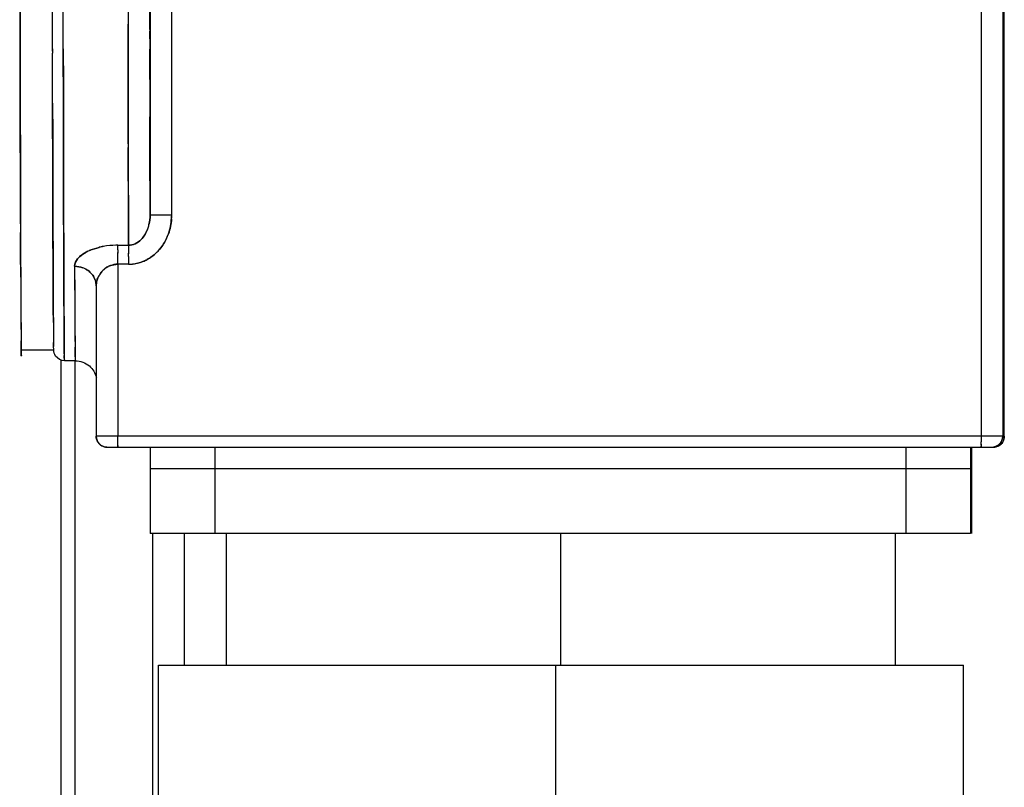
# Model space of a CAD drawing. Header units: millimetres. Extents: x 4086 to 10416, y 123 to 1549.
# Tile 17 of 256: x 6756 to 6768, y 741 to 750. Entities that reach past the tile are written whole.
import ezdxf

# ---------------------------------------------------------------- set-up
doc = ezdxf.new("R2010")
doc.units = ezdxf.units.MM
doc.layers.add('外形图', color=7, linetype='Continuous')

msp = doc.modelspace()

# ---------------------------------------------------------------- linework, layer by layer
at = {"layer": '外形图', "color": 7, "linetype": 'Continuous'}
for p, q in [((6757.526, 750.517), (6757.527, 749.903)), ((6756.652, 749.616), (6756.652, 750.074)), ((6756.777, 749.618), (6756.776, 750.08)), ((6757.777, 750.06), (6757.778, 749.615)), ((6757.779, 749.892), (6757.78, 750.082)), ((6757.782, 750.07), (6757.782, 747.693)), ((6758.032, 750.07), (6758.032, 747.693)), ((6767.407, 750.07), (6767.407, 745.132)), ((6767.658, 750.07), (6767.658, 745.132)), ((6767.675, 745.132), (6767.675, 750.07)), ((6757.527, 749.903), (6757.527, 749.902)), ((6757.527, 749.902), (6757.528, 749.263)), ((6757.779, 749.896), (6757.779, 749.82)), ((6757.779, 749.734), (6757.779, 749.82)), ((6757.779, 749.736), (6757.779, 749.662)), ((6756.652, 749.591), (6756.652, 749.639)), ((6756.652, 749.616), (6756.652, 749.568)), ((6756.653, 748.99), (6756.652, 749.568)), ((6757.778, 749.615), (6757.778, 749.567)), ((6757.778, 749.564), (6757.778, 749.613)), ((6757.778, 749.567), (6757.778, 749.529)), ((6757.778, 749.263), (6757.778, 749.564)), ((6757.528, 749.263), (6757.528, 749.094)), ((6757.778, 749.271), (6757.778, 749.26)), ((6757.778, 749.263), (6757.779, 748.83)), ((6757.528, 749.074), (6757.528, 749.094)), ((6756.654, 748.789), (6756.653, 748.99)), ((6757.529, 748.517), (6757.528, 749.074)), ((6756.654, 748.793), (6756.655, 748.408)), ((6757.779, 748.814), (6757.779, 748.831)), ((6756.78, 748.309), (6756.779, 748.698)), ((6757.529, 748.648), (6757.529, 748.477)), ((6757.529, 748.517), (6757.529, 748.476)), ((6756.657, 747.656), (6756.657, 747.485)), ((6758.033, 747.693), (6757.782, 747.693)), ((6756.282, 747.595), (6756.282, 747.493)), ((6756.657, 747.485), (6756.658, 747.301)), ((6756.783, 747.189), (6756.782, 747.548)), ((6756.658, 747.193), (6756.657, 747.413)), ((6757.532, 747.345), (6757.532, 747.398)), ((6757.407, 747.345), (6757.532, 747.345)), ((6757.407, 747.289), (6757.407, 747.345)), ((6757.407, 747.289), (6757.407, 747.254)), ((6757.407, 747.212), (6757.407, 747.26)), ((6757.532, 747.345), (6757.532, 747.289)), ((6757.532, 747.289), (6757.532, 747.246)), ((6756.659, 747.01), (6756.658, 747.193)), ((6757.407, 747.124), (6757.407, 747.213)), ((6757.532, 747.212), (6757.532, 747.251)), ((6757.532, 747.212), (6757.532, 747.124)), ((6756.908, 747.1), (6756.908, 747.011)), ((6757.532, 747.124), (6757.407, 747.124)), ((6757.407, 747.124), (6757.407, 745.132)), ((6756.66, 746.857), (6756.659, 747.01)), ((6756.659, 746.978), (6756.66, 746.815)), ((6756.66, 746.813), (6756.66, 746.857)), ((6756.66, 746.817), (6756.66, 746.812)), ((6756.66, 746.815), (6756.66, 746.81)), ((6756.66, 746.729), (6756.66, 746.813)), ((6757.158, 746.875), (6757.158, 745.132)), ((6756.661, 746.549), (6756.662, 746.467)), ((6756.292, 746.132), (6756.667, 746.132)), ((6756.913, 746.168), (6756.913, 746.164)), ((6756.913, 746.164), (6756.914, 746.138)), ((6756.748, 746.019), (6756.748, 731.17)), ((6756.791, 746.007), (6756.791, 746.008)), ((6756.792, 746.007), (6756.791, 746.007)), ((6756.917, 746.007), (6756.792, 746.007)), ((6756.915, 731.17), (6756.915, 746.007)), ((6756.917, 746.009), (6756.917, 746.007)), ((6767.675, 745.132), (6757.158, 745.132)), ((6757.407, 745.07), (6757.407, 745.132)), ((6767.407, 745.132), (6767.407, 745.069)), ((6757.283, 745.007), (6767.533, 745.007)), ((6757.408, 745.045), (6757.407, 745.07)), ((6757.408, 745.024), (6757.408, 745.053)), ((6757.785, 745.007), (6757.785, 744.007)), ((6758.533, 745.007), (6758.533, 744.007)), ((6766.533, 745.007), (6766.533, 744.007)), ((6767.285, 745.007), (6767.285, 744.007)), ((6767.299, 744.007), (6767.299, 745.007)), ((6767.408, 745.035), (6767.407, 745.069)), ((6767.408, 745.042), (6767.408, 745.023)), ((6767.285, 744.757), (6757.785, 744.757)), ((6767.285, 744.007), (6757.785, 744.007)), ((6757.809, 744.007), (6757.809, 733.17)), ((6758.177, 744.007), (6758.177, 742.482)), ((6758.667, 742.482), (6758.667, 744.007)), ((6762.535, 744.007), (6762.535, 742.482)), ((6766.417, 742.482), (6766.417, 744.007)), ((6757.879, 742.482), (6767.204, 742.482)), ((6757.879, 737.732), (6757.879, 742.482)), ((6762.478, 742.482), (6762.478, 737.732)), ((6767.204, 737.732), (6767.204, 742.482))]:
    msp.add_line(p, q, dxfattribs=at)
for centre, radius, start, end in [((6757.034, 747.727), 0.999, 355.894, 358.0617), ((6757.374, 747.693), 0.659, 356.0367, 0.0023), ((6757.424, 747.649), 0.35, 327.9125, 332.2291), ((6757.425, 747.648), 0.349, 327.9082, 332.2368), ((6757.393, 747.665), 0.385, 332.2831, 340.1051), ((6757.393, 747.665), 0.385, 332.2695, 340.0908), ((6757.348, 747.681), 0.433, 340.0964, 346.7171), ((6757.351, 747.68), 0.43, 340.0941, 346.7605), ((6757.427, 747.68), 0.603, 334.8481, 338.659), ((6757.456, 747.667), 0.572, 334.8131, 340.5384), ((6757.416, 747.684), 0.615, 338.6505, 340.232), ((6757.296, 746.788), 0.539, 112.881, 118.0911), ((6757.39, 746.512), 0.832, 100.3932, 103.8446), ((6757.387, 746.521), 0.822, 100.3621, 103.8649), ((6757.407, 746.368), 0.977, 89.9984, 91.2429), ((6757.408, 746.37), 0.974, 90.0679, 91.0714), ((6757.483, 747.645), 0.537, 313.3824, 320.0617), ((6757.49, 747.639), 0.528, 313.3131, 320.1022), ((6757.528, 747.585), 0.462, 291.8497, 298.4352), ((6757.526, 747.59), 0.467, 291.825, 293.5812), ((6757.527, 747.586), 0.463, 293.576, 298.3726), ((7055.932, 748.17), 299.026, 180.20491, 180.33822), ((6991.326, 747.863), 234.419, 180.18655, 180.35659), ((6756.912, 746.839), 0.261, 60.988, 69.2053), ((6756.913, 746.84), 0.259, 60.9571, 69.2228), ((6757.421, 746.863), 0.265, 137.9652, 152.0658), ((6757.42, 746.863), 0.264, 137.8596, 151.9916), ((6757.42, 746.863), 0.264, 137.9384, 152.0612), ((6757.418, 746.865), 0.261, 131.2939, 137.8823), ((6757.422, 746.862), 0.266, 134.3086, 137.94), ((6757.421, 746.863), 0.265, 131.4373, 134.3182), ((6757.412, 746.873), 0.251, 121.3691, 131.4953), ((6757.414, 746.871), 0.254, 124.4778, 131.4943), ((6757.407, 746.881), 0.242, 117.0967, 124.4714), ((6757.408, 746.879), 0.245, 121.313, 124.4506), ((6757.406, 746.882), 0.241, 117.0857, 121.315), ((6757.406, 746.882), 0.24, 117.104, 121.3146), ((6757.409, 746.88), 0.244, 110.8332, 117.3988), ((6757.405, 746.885), 0.237, 112.0066, 117.102), ((6757.405, 746.885), 0.238, 113.0092, 117.0792), ((6757.405, 746.884), 0.239, 110.3457, 113.0023), ((6757.533, 747.568), 0.444, 269.984, 275.8233), ((6757.53, 747.585), 0.462, 270.325, 274.9521), ((7008.58, 747.983), 252.298, 180.22934, 180.34472), ((6963.566, 747.758), 207.284, 180.21676, 180.3572), ((7032.177, 748.051), 275.271, 180.21637, 180.34269), ((7032.153, 748.051), 275.247, 180.21636, 180.34271), ((6756.941, 746.87), 0.217, 24.1415, 31.8289), ((6756.943, 746.871), 0.216, 24.3344, 31.8543), ((6756.946, 746.873), 0.212, 9.1108, 24.2888), ((6756.947, 746.873), 0.211, 9.0883, 24.0778), ((6757.389, 746.874), 0.231, 165.8901, 180.0774), ((6757.402, 746.871), 0.244, 157.3667, 165.7979), ((6757.421, 746.863), 0.265, 151.3622, 157.418), ((6757.412, 746.868), 0.255, 152.0528, 157.6186), ((6903.647, 747.48), 146.989, 180.25927, 180.39476), ((6903.397, 747.478), 146.739, 180.25952, 180.39495), ((6930.754, 747.635), 174.096, 180.27057, 180.38429), ((6930.132, 747.631), 173.474, 180.27109, 180.38457), ((6756.953, 746.874), 0.205, 359.9997, 9.0874), ((6756.954, 746.874), 0.204, 0.2492, 9.0856), ((6817.825, 746.828), 61.539, 180.33748, 180.55027), ((6831.566, 746.934), 75.281, 180.35724, 180.53214), ((6829.004, 746.975), 72.344, 180.34962, 180.49741), ((6819.398, 746.901), 62.737, 180.39609, 180.54406), ((6819.395, 746.901), 62.735, 180.39609, 180.54407), ((6818.94, 746.897), 62.28, 180.39608, 180.54685), ((6810.264, 746.826), 53.603, 180.3831, 180.5552), ((6809.907, 746.823), 53.246, 180.3829, 180.5573), ((6779.813, 746.533), 23.15, 180.4586, 180.7807), ((6820.003, 746.79), 63.218, 180.32764, 180.5511), ((6820.001, 746.79), 63.216, 180.32764, 180.55111), ((6823.35, 746.818), 66.44, 180.35682, 180.57923), ((6813.202, 746.733), 56.291, 180.3349, 180.5782), ((6827.973, 746.851), 71.063, 180.35974, 180.5507), ((6827.96, 746.851), 71.05, 180.35977, 180.55071), ((6767.346, 746.246), 10.433, 180.59, 181.0686), ((6767.344, 746.246), 10.431, 180.59, 181.0688), ((6757.283, 745.132), 0.125, 179.9997, 269.9958), ((6767.533, 745.132), 0.125, 270.0037, 359.9997), ((6767.55, 745.132), 0.125, 270.0037, 359.9997), ((6757.282, 745.131), 0.124, 210.2598, 230.9596), ((6757.282, 745.131), 0.124, 209.9694, 225.9583), ((6757.282, 745.131), 0.124, 225.9094, 240.4202), ((6757.283, 745.132), 0.125, 231.2041, 240.5014), ((6757.282, 745.131), 0.124, 230.9212, 240.3363), ((6767.533, 745.129), 0.122, 270.0421, 277.8503), ((6767.533, 745.131), 0.124, 300.2599, 320.9597), ((6767.551, 745.131), 0.124, 299.6632, 309.0783), ((6767.551, 745.131), 0.124, 299.9643, 314.1537), ((6767.534, 745.131), 0.124, 315.8459, 330.0352), ((6767.551, 745.131), 0.124, 309.0398, 329.7397), ((6767.534, 745.131), 0.124, 320.9196, 330.804), ((6767.532, 745.132), 0.125, 321.2026, 330.2603), ((6767.551, 745.131), 0.124, 314.1064, 330.0312)]:
    msp.add_arc(centre, radius, start, end, dxfattribs=at)
for points, knots in [([(6756.272, 755.514), (6756.272, 754.902), (6756.273, 752.726), (6756.275, 750.55), (6756.278, 748.987)], [0, 0, 0, 0, 1679.518079, 5968.768729, 5968.768729, 5968.768729, 5968.768729]), ([(6756.278, 748.987), (6756.277, 749.447), (6756.274, 751.623), (6756.273, 753.799), (6756.272, 755.514)], [0, 0, 0, 0, 1254.49058, 5927.738719, 5927.738719, 5927.738719, 5927.738719]), ([(6757.525, 750.808), (6757.525, 750.73), (6757.526, 750.428), (6757.526, 750.126), (6757.527, 749.901)], [0, 0, 0, 0, 1515.334334, 5885.929593, 5885.929593, 5885.929593, 5885.929593]), ([(6757.527, 749.903), (6757.527, 749.833), (6757.527, 749.563), (6757.528, 749.293), (6757.528, 749.092)], [0, 0, 0, 0, 1521.772805, 5877.85051, 5877.85051, 5877.85051, 5877.85051]), ([(6757.528, 749.094), (6757.528, 749.158), (6757.527, 749.428), (6757.527, 749.698), (6757.527, 749.902)], [0, 0, 0, 0, 1415.328273, 5873.105158, 5873.105158, 5873.105158, 5873.105158]), ([(6756.779, 748.698), (6756.779, 748.771), (6756.778, 749.078), (6756.777, 749.385), (6756.777, 749.618)], [0, 0, 0, 0, 1403.250816, 5888.608019, 5888.608019, 5888.608019, 5888.608019]), ([(6756.777, 749.618), (6756.778, 749.207), (6756.781, 748.062), (6756.781, 746.916), (6756.788, 746.182)], [0, 0, 0, 0, 2116.481887, 5899.478841, 5899.478841, 5899.478841, 5899.478841]), ([(6756.779, 748.698), (6756.779, 748.771), (6756.778, 749.078), (6756.777, 749.385), (6756.777, 749.618)], [0, 0, 0, 0, 1403.251191, 5888.608069, 5888.608069, 5888.608069, 5888.608069]), ([(6756.791, 746.008), (6756.788, 746.031), (6756.791, 746.118), (6756.785, 746.303), (6756.786, 746.602), (6756.782, 747.216), (6756.78, 748.234), (6756.778, 749.115), (6756.777, 749.618)], [0, 0, 0, 0, 295.367795, 1067.215339, 2308.003263, 4005.243441, 8696.063612, 14951.167327, 14951.167327, 14951.167327, 14951.167327]), ([(6757.528, 749.094), (6757.528, 749.04), (6757.528, 748.834), (6757.529, 748.628), (6757.529, 748.476)], [0, 0, 0, 0, 1520.112496, 5870.476965, 5870.476965, 5870.476965, 5870.476965]), ([(6756.278, 748.987), (6756.279, 748.859), (6756.28, 748.395), (6756.281, 747.931), (6756.282, 747.595)], [0, 0, 0, 0, 1631.959539, 5901.779711, 5901.779711, 5901.779711, 5901.779711]), ([(6756.282, 747.593), (6756.281, 747.697), (6756.28, 748.161), (6756.279, 748.626), (6756.278, 748.987)], [0, 0, 0, 0, 1312.900538, 5893.279648, 5893.279648, 5893.279648, 5893.279648]), ([(6756.657, 747.413), (6756.657, 747.527), (6756.655, 748.057), (6756.654, 748.587), (6756.653, 749.002)], [0, 0, 0, 0, 1269.762173, 5883.237588, 5883.237588, 5883.237588, 5883.237588]), ([(6756.653, 748.99), (6756.654, 748.849), (6756.655, 748.347), (6756.656, 747.846), (6756.657, 747.485)], [0, 0, 0, 0, 1654.721521, 5892.811918, 5892.811918, 5892.811918, 5892.811918]), ([(6756.657, 747.485), (6756.657, 747.581), (6756.656, 748.017), (6756.655, 748.454), (6756.654, 748.793)], [0, 0, 0, 0, 1300.359018, 5882.720484, 5882.720484, 5882.720484, 5882.720484]), ([(6757.782, 747.693), (6757.782, 747.778), (6757.781, 748.157), (6757.78, 748.536), (6757.779, 748.83)], [0, 0, 0, 0, 1319.549847, 5856.157631, 5856.157631, 5856.157631, 5856.157631]), ([(6757.779, 748.83), (6757.779, 748.726), (6757.78, 748.347), (6757.781, 747.968), (6757.782, 747.693)], [0, 0, 0, 0, 1608.650826, 5863.047312, 5863.047312, 5863.047312, 5863.047312]), ([(6756.655, 748.408), (6756.655, 748.341), (6756.655, 748.09), (6756.656, 747.84), (6756.657, 747.656)], [0, 0, 0, 0, 1571.106532, 5886.326434, 5886.326434, 5886.326434, 5886.326434]), ([(6756.655, 748.408), (6756.655, 748.341), (6756.655, 748.09), (6756.656, 747.84), (6756.657, 747.656)], [0, 0, 0, 0, 1571.10659, 5886.326368, 5886.326368, 5886.326368, 5886.326368]), ([(6757.529, 748.477), (6757.529, 748.431), (6757.53, 748.254), (6757.53, 748.076), (6757.53, 747.945)], [0, 0, 0, 0, 1525.466467, 5865.004057, 5865.004057, 5865.004057, 5865.004057]), ([(6757.529, 748.476), (6757.529, 748.43), (6757.53, 748.253), (6757.53, 748.076), (6757.53, 747.945)], [0, 0, 0, 0, 1525.35455, 5864.992362, 5864.992362, 5864.992362, 5864.992362]), ([(6757.529, 748.476), (6757.529, 748.377), (6757.53, 748.018), (6757.531, 747.658), (6757.532, 747.398)], [0, 0, 0, 0, 1608.231129, 5866.057191, 5866.057191, 5866.057191, 5866.057191]), ([(6757.532, 747.398), (6757.532, 747.479), (6757.531, 747.838), (6757.53, 748.197), (6757.529, 748.476)], [0, 0, 0, 0, 1320.253423, 5859.524048, 5859.524048, 5859.524048, 5859.524048]), ([(6756.782, 747.548), (6756.781, 747.607), (6756.781, 747.861), (6756.78, 748.114), (6756.78, 748.309)], [0, 0, 0, 0, 1368.611561, 5877.900038, 5877.900038, 5877.900038, 5877.900038]), ([(6756.782, 747.548), (6756.781, 747.607), (6756.781, 747.861), (6756.78, 748.114), (6756.78, 748.309)], [0, 0, 0, 0, 1368.611705, 5877.900103, 5877.900103, 5877.900103, 5877.900103]), ([(6757.53, 747.945), (6757.531, 747.893), (6757.531, 747.696), (6757.532, 747.5), (6757.532, 747.356)], [0, 0, 0, 0, 1557.141905, 5860.558597, 5860.558597, 5860.558597, 5860.558597]), ([(6757.53, 747.945), (6757.531, 747.895), (6757.531, 747.707), (6757.532, 747.519), (6757.532, 747.381)], [0, 0, 0, 0, 1552.442551, 5860.510076, 5860.510076, 5860.510076, 5860.510076]), ([(6756.282, 747.493), (6756.282, 747.446), (6756.283, 747.273), (6756.283, 747.1), (6756.284, 746.973)], [0, 0, 0, 0, 1588.573157, 5887.260198, 5887.260198, 5887.260198, 5887.260198]), ([(6756.284, 746.973), (6756.284, 747.013), (6756.283, 747.186), (6756.282, 747.36), (6756.282, 747.493)], [0, 0, 0, 0, 1353.401871, 5884.147857, 5884.147857, 5884.147857, 5884.147857]), ([(6756.657, 747.485), (6756.657, 747.439), (6756.658, 747.27), (6756.659, 747.102), (6756.659, 746.978)], [0, 0, 0, 0, 1591.008369, 5877.950351, 5877.950351, 5877.950351, 5877.950351]), ([(6756.659, 746.979), (6756.659, 747.018), (6756.658, 747.186), (6756.658, 747.355), (6756.657, 747.485)], [0, 0, 0, 0, 1346.690499, 5874.912869, 5874.912869, 5874.912869, 5874.912869]), ([(6756.658, 747.301), (6756.658, 747.273), (6756.658, 747.165), (6756.659, 747.058), (6756.659, 746.979)], [0, 0, 0, 0, 1553.199474, 5876.021651, 5876.021651, 5876.021651, 5876.021651]), ([(6756.658, 747.301), (6756.658, 747.273), (6756.658, 747.165), (6756.659, 747.058), (6756.659, 746.979)], [0, 0, 0, 0, 1553.194201, 5876.021555, 5876.021555, 5876.021555, 5876.021555]), ([(6756.785, 746.701), (6756.785, 746.738), (6756.784, 746.9), (6756.783, 747.063), (6756.783, 747.189)], [0, 0, 0, 0, 1327.077156, 5869.384417, 5869.384417, 5869.384417, 5869.384417]), ([(6756.785, 746.701), (6756.785, 746.738), (6756.784, 746.9), (6756.783, 747.063), (6756.783, 747.189)], [0, 0, 0, 0, 1327.077323, 5869.384479, 5869.384479, 5869.384479, 5869.384479]), ([(6756.966, 747.212), (6756.962, 747.208), (6756.954, 747.2), (6756.947, 747.192), (6756.943, 747.187)], [0, 0, 0, 0, 3008.457855, 5867.475838, 5867.475838, 5867.475838, 5867.475838]), ([(6756.966, 747.212), (6756.962, 747.208), (6756.954, 747.2), (6756.947, 747.192), (6756.943, 747.187)], [0, 0, 0, 0, 3008.407969, 5867.475815, 5867.475815, 5867.475815, 5867.475815]), ([(6756.967, 747.212), (6756.962, 747.208), (6756.954, 747.2), (6756.947, 747.192), (6756.943, 747.187)], [0, 0, 0, 0, 3008.575254, 5867.475892, 5867.475892, 5867.475892, 5867.475892]), ([(6756.943, 747.187), (6756.947, 747.192), (6756.954, 747.2), (6756.962, 747.208), (6756.967, 747.212)], [0, 0, 0, 0, 2866.393609, 5867.385423, 5867.385423, 5867.385423, 5867.385423]), ([(6757.165, 746.931), (6757.167, 746.938), (6757.171, 746.952), (6757.176, 746.965), (6757.179, 746.972)], [0, 0, 0, 0, 2899.449933, 5859.98812, 5859.98812, 5859.98812, 5859.98812]), ([(6756.66, 746.814), (6756.66, 746.79), (6756.66, 746.701), (6756.661, 746.613), (6756.661, 746.549)], [0, 0, 0, 0, 1599.430706, 5871.755263, 5871.755263, 5871.755263, 5871.755263]), ([(6756.66, 746.814), (6756.66, 746.79), (6756.66, 746.701), (6756.661, 746.613), (6756.661, 746.549)], [0, 0, 0, 0, 1599.458149, 5871.755953, 5871.755953, 5871.755953, 5871.755953]), ([(6756.786, 746.428), (6756.786, 746.449), (6756.786, 746.54), (6756.785, 746.631), (6756.785, 746.701)], [0, 0, 0, 0, 1333.171432, 5866.107155, 5866.107155, 5866.107155, 5866.107155]), ([(6756.786, 746.428), (6756.786, 746.449), (6756.786, 746.54), (6756.785, 746.631), (6756.785, 746.701)], [0, 0, 0, 0, 1333.171308, 5866.107215, 5866.107215, 5866.107215, 5866.107215]), ([(6756.662, 746.467), (6756.662, 746.435), (6756.663, 746.339), (6756.664, 746.244), (6756.665, 746.18)], [0, 0, 0, 0, 1957.711724, 5868.862011, 5868.862011, 5868.862011, 5868.862011]), ([(6756.29, 746.09), (6756.29, 746.099), (6756.289, 746.147), (6756.289, 746.196), (6756.288, 746.237)], [0, 0, 0, 0, 1004.973448, 5874.806552, 5874.806552, 5874.806552, 5874.806552]), ([(6756.288, 746.235), (6756.288, 746.219), (6756.289, 746.17), (6756.289, 746.121), (6756.29, 746.088)], [0, 0, 0, 0, 1946.120755, 5875.802306, 5875.802306, 5875.802306, 5875.802306]), ([(6756.663, 746.305), (6756.663, 746.291), (6756.664, 746.246), (6756.664, 746.202), (6756.665, 746.171)], [0, 0, 0, 0, 1855.813113, 5867.149877, 5867.149877, 5867.149877, 5867.149877]), ([(6756.663, 746.305), (6756.663, 746.291), (6756.664, 746.246), (6756.664, 746.201), (6756.665, 746.171)], [0, 0, 0, 0, 1858.85573, 5867.151008, 5867.151008, 5867.151008, 5867.151008]), ([(6756.663, 746.303), (6756.663, 746.29), (6756.664, 746.249), (6756.664, 746.209), (6756.665, 746.18)], [0, 0, 0, 0, 1801.430022, 5867.106793, 5867.106793, 5867.106793, 5867.106793]), ([(6756.666, 746.132), (6756.666, 746.137), (6756.665, 746.165), (6756.665, 746.193), (6756.664, 746.217)], [0, 0, 0, 0, 970.12385, 5865.696015, 5865.696015, 5865.696015, 5865.696015]), ([(6756.792, 746.007), (6756.753, 746.007), (6756.685, 746.043), (6756.667, 746.107), (6756.666, 746.132)], [0, 0, 0, 0, 3591.386279, 5864.764289, 5864.764289, 5864.764289, 5864.764289]), ([(6756.79, 746.046), (6756.79, 746.054), (6756.789, 746.1), (6756.788, 746.145), (6756.788, 746.182)], [0, 0, 0, 0, 1074.473551, 5862.149565, 5862.149565, 5862.149565, 5862.149565]), ([(6756.788, 746.182), (6756.788, 746.158), (6756.79, 746.1), (6756.786, 746.041), (6756.791, 746.008)], [0, 0, 0, 0, 2423.846264, 5863.175364, 5863.175364, 5863.175364, 5863.175364]), ([(6756.79, 746.046), (6756.79, 746.054), (6756.789, 746.1), (6756.788, 746.145), (6756.788, 746.182)], [0, 0, 0, 0, 1074.483626, 5862.149595, 5862.149595, 5862.149595, 5862.149595]), ([(6756.915, 746.051), (6756.915, 746.059), (6756.914, 746.097), (6756.914, 746.135), (6756.913, 746.165)], [0, 0, 0, 0, 1127.36923, 5859.054473, 5859.054473, 5859.054473, 5859.054473]), ([(6756.913, 746.147), (6756.914, 746.137), (6756.914, 746.105), (6756.914, 746.073), (6756.915, 746.051)], [0, 0, 0, 0, 1770.075305, 5859.602459, 5859.602459, 5859.602459, 5859.602459]), ([(6756.292, 746.061), (6756.289, 746.063), (6756.293, 746.075), (6756.29, 746.083), (6756.29, 746.09)], [0, 0, 0, 0, 1517.452635, 5874.124989, 5874.124989, 5874.124989, 5874.124989]), ([(6756.29, 746.088), (6756.29, 746.082), (6756.293, 746.078), (6756.29, 746.06), (6756.292, 746.061)], [0, 0, 0, 0, 4455.785136, 5874.295808, 5874.295808, 5874.295808, 5874.295808]), ([(6756.791, 746.007), (6756.791, 746.011), (6756.791, 746.024), (6756.79, 746.037), (6756.79, 746.046)], [0, 0, 0, 0, 1708.899432, 5861.468055, 5861.468055, 5861.468055, 5861.468055]), ([(6756.792, 746.007), (6756.79, 746.01), (6756.793, 746.024), (6756.79, 746.037), (6756.79, 746.046)], [0, 0, 0, 0, 1552.849917, 5861.454936, 5861.454936, 5861.454936, 5861.454936]), ([(6756.791, 746.008), (6756.791, 746.008), (6756.791, 746.007), (6756.792, 746.007), (6756.792, 746.007)], [0, 0, 0, 0, 4243.753416, 5861.254251, 5861.254251, 5861.254251, 5861.254251]), ([(6756.792, 746.007), (6756.792, 746.007), (6756.791, 746.007), (6756.791, 746.007), (6756.791, 746.007)], [0, 0, 0, 0, 1783.767045, 5861.245875, 5861.245875, 5861.245875, 5861.245875]), ([(6756.915, 746.051), (6756.915, 746.041), (6756.916, 746.026), (6756.916, 746.012), (6756.916, 746.007)], [0, 0, 0, 0, 4155.52854, 5858.702209, 5858.702209, 5858.702209, 5858.702209]), ([(6756.915, 746.051), (6756.915, 746.043), (6756.915, 746.03), (6756.916, 746.017), (6756.916, 746.012)], [0, 0, 0, 0, 3640.446557, 5858.683759, 5858.683759, 5858.683759, 5858.683759]), ([(6756.915, 746.051), (6756.915, 746.041), (6756.917, 746.026), (6756.915, 746.011), (6756.917, 746.007)], [0, 0, 0, 0, 4274.845686, 5858.705552, 5858.705552, 5858.705552, 5858.705552]), ([(6756.916, 746.012), (6756.916, 746.011), (6756.916, 746.01), (6756.916, 746.008), (6756.916, 746.007)], [0, 0, 0, 0, 3792.648786, 5858.243583, 5858.243583, 5858.243583, 5858.243583]), ([(6756.917, 746.007), (6756.916, 746.008), (6756.916, 746.009), (6756.916, 746.011), (6756.916, 746.012)], [0, 0, 0, 0, 1792.385662, 5858.21257, 5858.21257, 5858.21257, 5858.21257]), ([(6756.916, 746.007), (6756.916, 746.007), (6756.916, 746.007), (6756.917, 746.007), (6756.917, 746.007)], [0, 0, 0, 0, 4096.023587, 5858.181512, 5858.181512, 5858.181512, 5858.181512]), ([(6756.917, 746.007), (6756.974, 746.007), (6757.088, 745.966), (6757.147, 745.865), (6757.16, 745.815)], [0, 0, 0, 0, 3086.525358, 5856.037961, 5856.037961, 5856.037961, 5856.037961]), ([(6757.175, 745.069), (6757.179, 745.063), (6757.187, 745.05), (6757.198, 745.04), (6757.204, 745.035)], [0, 0, 0, 0, 2924.21382, 5843.865146, 5843.865146, 5843.865146, 5843.865146]), ([(6757.408, 745.007), (6757.407, 745.008), (6757.409, 745.015), (6757.408, 745.02), (6757.408, 745.024)], [0, 0, 0, 0, 1519.117526, 5837.920834, 5837.920834, 5837.920834, 5837.920834]), ([(6757.408, 745.007), (6757.406, 745.007), (6757.41, 745.016), (6757.408, 745.02), (6757.408, 745.024)], [0, 0, 0, 0, 1495.942041, 5837.920819, 5837.920819, 5837.920819, 5837.920819]), ([(6757.408, 745.024), (6757.408, 745.02), (6757.41, 745.016), (6757.406, 745.007), (6757.408, 745.007)], [0, 0, 0, 0, 4339.745061, 5838.036573, 5838.036573, 5838.036573, 5838.036573]), ([(6767.408, 745.023), (6767.408, 745.019), (6767.409, 745.015), (6767.407, 745.008), (6767.408, 745.007)], [0, 0, 0, 0, 4138.500203, 5593.055815, 5593.055815, 5593.055815, 5593.055815]), ([(6767.408, 745.007), (6767.406, 745.007), (6767.41, 745.016), (6767.408, 745.019), (6767.408, 745.023)], [0, 0, 0, 0, 1432.242669, 5592.943389, 5592.943389, 5592.943389, 5592.943389]), ([(6767.408, 745.023), (6767.408, 745.019), (6767.41, 745.016), (6767.406, 745.007), (6767.408, 745.007)], [0, 0, 0, 0, 4160.830692, 5593.054914, 5593.054914, 5593.054914, 5593.054914]), ([(6767.596, 745.024), (6767.602, 745.028), (6767.615, 745.037), (6767.625, 745.047), (6767.63, 745.053)], [0, 0, 0, 0, 2796.21829, 5588.24478, 5588.24478, 5588.24478, 5588.24478]), ([(6767.658, 745.069), (6767.655, 745.063), (6767.646, 745.05), (6767.635, 745.04), (6767.629, 745.035)], [0, 0, 0, 0, 2796.034453, 5587.706404, 5587.706404, 5587.706404, 5587.706404])]:
    msp.add_open_spline(points, degree=3, knots=knots, dxfattribs=at)
for points in [[(6757.769, 747.582), (6757.778, 747.618), (6757.782, 747.656), (6757.782, 747.693)], [(6757.782, 747.693), (6757.782, 747.656), (6757.778, 747.618), (6757.769, 747.582)], [(6757.995, 747.476), (6758.016, 747.534), (6758.026, 747.595), (6758.03, 747.655)], [(6758.031, 747.648), (6758.027, 747.589), (6758.015, 747.531), (6757.995, 747.476)], [(6757.609, 747.361), (6757.635, 747.373), (6757.659, 747.39), (6757.679, 747.41)], [(6757.679, 747.41), (6757.659, 747.39), (6757.635, 747.373), (6757.609, 747.361)], [(6757.679, 747.41), (6757.695, 747.426), (6757.709, 747.444), (6757.721, 747.463)], [(6757.721, 747.463), (6757.709, 747.444), (6757.695, 747.426), (6757.679, 747.41)], [(6757.895, 747.3), (6757.926, 747.338), (6757.953, 747.379), (6757.974, 747.423)], [(6757.973, 747.423), (6757.953, 747.379), (6757.926, 747.338), (6757.895, 747.3)], [(6757.042, 747.264), (6757.015, 747.249), (6756.989, 747.232), (6756.966, 747.212)], [(6757.042, 747.264), (6757.015, 747.249), (6756.989, 747.232), (6756.966, 747.212)], [(6757.042, 747.264), (6757.015, 747.249), (6756.989, 747.232), (6756.967, 747.212)], [(6756.967, 747.212), (6756.989, 747.232), (6757.015, 747.249), (6757.042, 747.264)], [(6757.086, 747.285), (6757.071, 747.278), (6757.056, 747.272), (6757.042, 747.264)], [(6757.086, 747.285), (6757.071, 747.278), (6757.056, 747.272), (6757.042, 747.264)], [(6757.086, 747.285), (6757.071, 747.278), (6757.056, 747.272), (6757.042, 747.264)], [(6757.191, 747.319), (6757.155, 747.31), (6757.12, 747.299), (6757.086, 747.285)], [(6757.191, 747.319), (6757.155, 747.31), (6757.12, 747.299), (6757.086, 747.285)], [(6757.191, 747.319), (6757.155, 747.31), (6757.12, 747.299), (6757.086, 747.285)], [(6757.086, 747.285), (6757.12, 747.299), (6757.155, 747.31), (6757.191, 747.319)], [(6757.39, 747.344), (6757.34, 747.343), (6757.289, 747.339), (6757.24, 747.33)], [(6757.39, 747.344), (6757.34, 747.343), (6757.289, 747.339), (6757.24, 747.33)], [(6757.39, 747.344), (6757.34, 747.343), (6757.289, 747.339), (6757.24, 747.33)], [(6757.532, 747.345), (6757.558, 747.345), (6757.585, 747.351), (6757.609, 747.361)], [(6757.609, 747.361), (6757.585, 747.351), (6757.558, 747.345), (6757.532, 747.345)], [(6756.943, 747.187), (6756.923, 747.163), (6756.909, 747.132), (6756.908, 747.1)], [(6756.908, 747.1), (6756.908, 747.132), (6756.923, 747.163), (6756.943, 747.187)], [(6757.57, 747.125), (6757.614, 747.129), (6757.658, 747.14), (6757.699, 747.156)], [(6757.699, 747.156), (6757.661, 747.141), (6757.619, 747.13), (6757.578, 747.126)], [(6757.852, 747.255), (6757.821, 747.225), (6757.785, 747.199), (6757.747, 747.179)], [(6757.748, 747.179), (6757.785, 747.199), (6757.821, 747.225), (6757.852, 747.255)], [(6757.005, 747.082), (6756.974, 747.094), (6756.941, 747.1), (6756.908, 747.1)], [(6756.908, 747.1), (6756.941, 747.1), (6756.974, 747.094), (6757.005, 747.082)], [(6757.086, 747.033), (6757.072, 747.046), (6757.056, 747.057), (6757.039, 747.067)], [(6757.039, 747.067), (6757.056, 747.057), (6757.072, 747.046), (6757.086, 747.033)], [(6757.126, 746.985), (6757.115, 747.002), (6757.101, 747.019), (6757.086, 747.033)], [(6757.086, 747.033), (6757.101, 747.019), (6757.115, 747.002), (6757.126, 746.985)], [(6757.297, 747.096), (6757.278, 747.087), (6757.261, 747.075), (6757.245, 747.061)], [(6757.316, 747.105), (6757.345, 747.117), (6757.376, 747.123), (6757.407, 747.124)], [(6757.322, 747.108), (6757.349, 747.118), (6757.379, 747.123), (6757.407, 747.124)], [(6757.407, 747.124), (6757.379, 747.124), (6757.349, 747.118), (6757.322, 747.108)], [(6757.158, 746.874), (6757.158, 746.905), (6757.164, 746.936), (6757.176, 746.965)], [(6757.176, 746.965), (6757.164, 746.936), (6757.158, 746.905), (6757.158, 746.874)], [(6756.661, 746.534), (6756.661, 746.599), (6756.661, 746.664), (6756.66, 746.729)], [(6757.158, 745.132), (6757.158, 745.11), (6757.164, 745.088), (6757.175, 745.069)], [(6757.158, 745.132), (6757.158, 745.11), (6757.164, 745.088), (6757.175, 745.069)], [(6757.175, 745.069), (6757.164, 745.088), (6757.158, 745.11), (6757.158, 745.132)], [(6767.641, 745.069), (6767.652, 745.088), (6767.658, 745.11), (6767.658, 745.132)], [(6767.641, 745.069), (6767.652, 745.088), (6767.658, 745.11), (6767.658, 745.132)], [(6767.675, 745.132), (6767.675, 745.11), (6767.669, 745.088), (6767.658, 745.069)], [(6767.658, 745.069), (6767.669, 745.088), (6767.675, 745.11), (6767.675, 745.132)], [(6757.221, 745.024), (6757.24, 745.013), (6757.262, 745.007), (6757.283, 745.007)], [(6757.221, 745.023), (6757.24, 745.013), (6757.262, 745.007), (6757.283, 745.007)], [(6757.283, 745.007), (6757.261, 745.007), (6757.239, 745.013), (6757.221, 745.023)], [(6767.533, 745.007), (6767.555, 745.007), (6767.577, 745.013), (6767.596, 745.024)], [(6767.533, 745.007), (6767.555, 745.007), (6767.577, 745.013), (6767.596, 745.024)], [(6767.613, 745.024), (6767.594, 745.013), (6767.572, 745.007), (6767.55, 745.007)], [(6767.596, 745.024), (6767.582, 745.016), (6767.566, 745.01), (6767.55, 745.008)], [(6767.55, 745.007), (6767.572, 745.007), (6767.594, 745.013), (6767.612, 745.023)]]:
    msp.add_open_spline(points, degree=3, dxfattribs=at)

doc.saveas('drawing.dxf')
